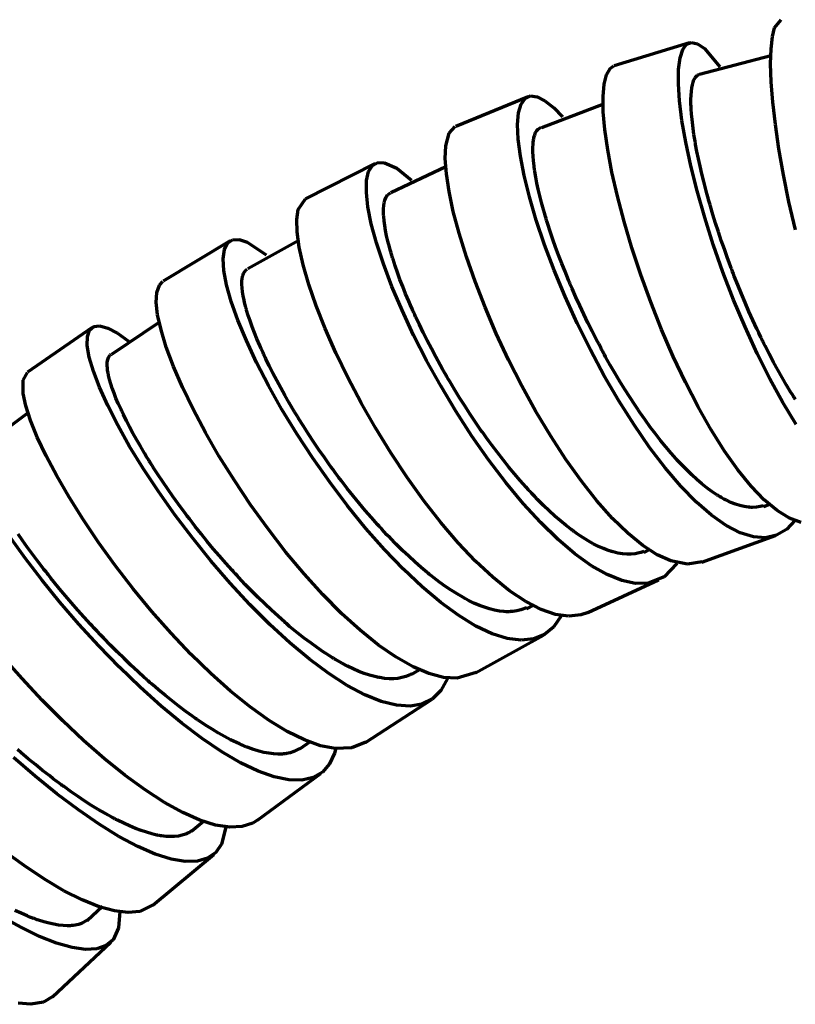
# Model space of a CAD drawing. Header units: millimetres. Extents: x 76 to 932, y 218 to 766.
# Tile 33 of 98: x 287 to 335, y 535 to 596. Entities that reach past the tile are written whole.
import ezdxf

# ---------------------------------------------------------------- set-up
doc = ezdxf.new("R2010")
doc.units = ezdxf.units.MM
doc.layers.add('Livello 1', color=18, linetype='Continuous', true_color=0x000000)

msp = doc.modelspace()

# ---------------------------------------------------------------- linework, layer by layer
at = {"layer": 'Livello 1', "color": 18, "lineweight": 70, "true_color": 0x000000}
for p, q in [((333.265, 595.253), (333.662, 595.743)), ((333.126, 594.702), (333.265, 595.253)), ((328.04, 594.325), (323.424, 592.917)), ((327.863, 594.233), (328.168, 594.346)), ((328.168, 594.346), (328.535, 594.261)), ((328.535, 594.261), (328.955, 593.972)), ((333.043, 593.954), (333.126, 594.702)), ((327.458, 593.397), (327.624, 593.912)), ((327.624, 593.912), (327.863, 594.233)), ((328.955, 593.972), (329.898, 592.85)), ((333.018, 593.03), (333.043, 593.954)), ((327.368, 592.695), (327.458, 593.397)), ((333.036, 593.52), (328.664, 592.374)), ((322.945, 592.363), (323.162, 592.744)), ((323.162, 592.744), (323.397, 592.907)), ((327.357, 591.813), (327.368, 592.695)), ((333.055, 591.933), (333.018, 593.03)), ((322.802, 591.788), (322.945, 592.363)), ((328.216, 591.739), (328.261, 591.905)), ((328.261, 591.905), (328.315, 592.049)), ((328.315, 592.049), (328.345, 592.113)), ((328.345, 592.113), (328.378, 592.169)), ((328.378, 592.169), (328.395, 592.194)), ((328.395, 592.194), (328.412, 592.219)), ((328.412, 592.219), (328.422, 592.233)), ((328.422, 592.233), (328.431, 592.243)), ((328.431, 592.243), (328.44, 592.254)), ((328.44, 592.254), (328.45, 592.264)), ((328.45, 592.264), (328.529, 592.335)), ((328.529, 592.335), (328.617, 592.381)), ((328.617, 592.381), (328.632, 592.388)), ((333.152, 590.688), (333.055, 591.933)), ((322.737, 591.026), (322.802, 591.788)), ((327.426, 590.762), (327.357, 591.813)), ((328.137, 591.104), (328.154, 591.337)), ((328.154, 591.337), (328.18, 591.552)), ((328.18, 591.552), (328.216, 591.739)), ((318.13, 591.016), (313.694, 589.192)), ((317.708, 590.557), (317.953, 590.903)), ((317.953, 590.903), (318.281, 591.058)), ((318.281, 591.058), (318.689, 591.012)), ((318.689, 591.012), (319.167, 590.769)), ((319.167, 590.769), (319.708, 590.335)), ((322.751, 590.091), (322.737, 591.026)), ((327.577, 589.562), (327.426, 590.762)), ((328.128, 590.811), (328.129, 590.846)), ((328.128, 590.776), (328.128, 590.811)), ((328.128, 590.741), (328.128, 590.776)), ((328.128, 590.709), (328.128, 590.741)), ((328.129, 590.638), (328.128, 590.709)), ((328.129, 590.846), (328.137, 591.104)), ((328.131, 590.564), (328.129, 590.638)), ((333.311, 589.305), (333.152, 590.688)), ((317.494, 589.301), (317.554, 590.021)), ((317.554, 590.021), (317.708, 590.557)), ((322.759, 590.557), (318.956, 589.111)), ((319.708, 590.335), (320.245, 589.774)), ((322.846, 588.998), (322.751, 590.091)), ((328.135, 590.416), (328.131, 590.564)), ((328.142, 590.264), (328.135, 590.416)), ((328.164, 589.947), (328.142, 590.264)), ((327.809, 588.225), (327.577, 589.562)), ((328.195, 589.608), (328.164, 589.947)), ((328.235, 589.252), (328.195, 589.608)), ((313.287, 588.772), (313.666, 589.181)), ((317.53, 588.412), (317.494, 589.301)), ((318.542, 588.677), (318.599, 588.818)), ((318.599, 588.818), (318.666, 588.938)), ((318.666, 588.938), (318.743, 589.03)), ((318.743, 589.03), (318.928, 589.149)), ((323.022, 587.756), (322.846, 588.998)), ((328.286, 588.878), (328.235, 589.252)), ((328.315, 588.684), (328.286, 588.878)), ((333.531, 587.805), (333.311, 589.305)), ((313.085, 587.992), (313.287, 588.772)), ((317.663, 587.364), (317.53, 588.412)), ((318.439, 588.112), (318.449, 588.222)), ((318.449, 588.222), (318.462, 588.324)), ((318.462, 588.324), (318.469, 588.373)), ((318.469, 588.373), (318.478, 588.419)), ((318.478, 588.419), (318.482, 588.444)), ((318.482, 588.444), (318.486, 588.465)), ((318.486, 588.465), (318.491, 588.49)), ((318.491, 588.49), (318.496, 588.511)), ((318.496, 588.511), (318.542, 588.677)), ((328.12, 586.775), (327.809, 588.225)), ((328.347, 588.483), (328.315, 588.684)), ((328.364, 588.384), (328.347, 588.483)), ((328.381, 588.282), (328.364, 588.384)), ((328.39, 588.229), (328.381, 588.282)), ((328.399, 588.176), (328.39, 588.229)), ((313.055, 587.22), (313.085, 587.992)), ((318.427, 587.883), (318.439, 588.112)), ((318.427, 587.633), (318.427, 587.883)), ((318.439, 587.361), (318.427, 587.633)), ((323.279, 586.391), (323.022, 587.756)), ((328.408, 588.123), (328.399, 588.176)), ((328.418, 588.073), (328.408, 588.123)), ((328.499, 587.643), (328.418, 588.073)), ((328.589, 587.202), (328.499, 587.643)), ((333.81, 586.214), (333.531, 587.805)), ((313.122, 586.281), (313.055, 587.22)), ((317.893, 586.176), (317.663, 587.364)), ((318.463, 587.072), (318.439, 587.361)), ((318.479, 586.916), (318.463, 587.072)), ((328.688, 586.751), (328.589, 587.202)), ((308.75, 586.913), (304.483, 584.743)), ((308.227, 585.862), (308.349, 586.415)), ((308.349, 586.415), (308.576, 586.786)), ((308.576, 586.786), (308.903, 586.969)), ((308.903, 586.969), (309.323, 586.962)), ((309.323, 586.962), (310.075, 586.62)), ((313.095, 586.705), (309.718, 585.103)), ((310.075, 586.62), (310.976, 585.89)), ((318.498, 586.758), (318.479, 586.916)), ((318.509, 586.677), (318.498, 586.758)), ((318.52, 586.595), (318.509, 586.677)), ((318.526, 586.553), (318.52, 586.595)), ((318.532, 586.511), (318.526, 586.553)), ((318.539, 586.468), (318.532, 586.511)), ((318.545, 586.426), (318.539, 586.468)), ((318.605, 586.077), (318.545, 586.426)), ((323.614, 584.916), (323.279, 586.391)), ((328.509, 585.227), (328.12, 586.775)), ((328.796, 586.285), (328.688, 586.751)), ((308.212, 585.135), (308.227, 585.862)), ((313.285, 585.195), (313.122, 586.281)), ((318.22, 584.86), (317.893, 586.176)), ((318.675, 585.71), (318.605, 586.077)), ((328.914, 585.809), (328.796, 586.285)), ((329.041, 585.318), (328.914, 585.809)), ((334.146, 584.553), (333.81, 586.214)), ((313.546, 583.967), (313.285, 585.195)), ((318.757, 585.329), (318.675, 585.71)), ((318.851, 584.93), (318.757, 585.329)), ((328.971, 583.607), (328.509, 585.227)), ((329.109, 585.068), (329.041, 585.318)), ((304.031, 584.091), (304.48, 584.743)), ((308.307, 584.249), (308.212, 585.135)), ((309.306, 584.507), (309.347, 584.669)), ((309.347, 584.669), (309.401, 584.807)), ((309.401, 584.807), (309.432, 584.867)), ((309.432, 584.867), (309.467, 584.923)), ((309.467, 584.923), (309.485, 584.948)), ((309.485, 584.948), (309.505, 584.973)), ((309.505, 584.973), (309.515, 584.987)), ((309.515, 584.987), (309.525, 584.997)), ((309.525, 584.997), (309.535, 585.008)), ((309.535, 585.008), (309.546, 585.018)), ((309.546, 585.018), (309.692, 585.121)), ((318.639, 583.438), (318.22, 584.86)), ((318.956, 584.521), (318.851, 584.93)), ((324.024, 583.357), (323.614, 584.916)), ((329.178, 584.814), (329.109, 585.068)), ((329.214, 584.687), (329.178, 584.814)), ((329.251, 584.56), (329.214, 584.687)), ((303.942, 583.484), (304.031, 584.091)), ((308.513, 583.209), (308.307, 584.249)), ((309.261, 584.013), (309.264, 584.122)), ((309.262, 583.897), (309.261, 584.013)), ((309.264, 584.122), (309.279, 584.327)), ((309.279, 584.327), (309.306, 584.507)), ((313.901, 582.627), (313.546, 583.967)), ((319.073, 584.094), (318.956, 584.521)), ((319.136, 583.875), (319.073, 584.094)), ((329.269, 584.493), (329.251, 584.56)), ((329.288, 584.429), (329.269, 584.493)), ((329.306, 584.366), (329.288, 584.429)), ((329.325, 584.299), (329.306, 584.366)), ((329.48, 583.78), (329.325, 584.299)), ((334.536, 582.845), (334.146, 584.553)), ((303.963, 582.708), (303.942, 583.484)), ((309.263, 583.837), (309.262, 583.897)), ((309.266, 583.777), (309.263, 583.837)), ((309.267, 583.745), (309.266, 583.777)), ((309.269, 583.713), (309.267, 583.745)), ((309.271, 583.681), (309.269, 583.713)), ((309.273, 583.65), (309.271, 583.681)), ((309.298, 583.385), (309.273, 583.65)), ((309.336, 583.103), (309.298, 583.385)), ((319.149, 581.928), (318.639, 583.438)), ((319.202, 583.65), (319.136, 583.875)), ((319.236, 583.537), (319.202, 583.65)), ((319.271, 583.424), (319.236, 583.537)), ((319.288, 583.367), (319.271, 583.424)), ((319.306, 583.311), (319.288, 583.367)), ((329.502, 581.939), (328.971, 583.607)), ((329.643, 583.255), (329.48, 583.78)), ((308.829, 582.037), (308.513, 583.209)), ((309.388, 582.799), (309.336, 583.103)), ((309.452, 582.482), (309.388, 582.799)), ((319.324, 583.251), (319.306, 583.311)), ((319.342, 583.195), (319.324, 583.251)), ((319.493, 582.729), (319.342, 583.195)), ((324.506, 581.734), (324.024, 583.357)), ((329.813, 582.725), (329.643, 583.255)), ((299.851, 582.161), (295.745, 579.684)), ((299.684, 582.016), (299.986, 582.221)), ((299.986, 582.221), (300.395, 582.242)), ((300.395, 582.242), (300.903, 582.08)), ((304.06, 582.186), (300.93, 580.45)), ((304.093, 581.773), (303.963, 582.708)), ((309.53, 582.143), (309.452, 582.482)), ((314.347, 581.184), (313.901, 582.627)), ((319.654, 582.253), (319.493, 582.729)), ((319.826, 581.769), (319.654, 582.253)), ((329.992, 582.189), (329.813, 582.725)), ((330.178, 581.649), (329.992, 582.189)), ((299.421, 581.067), (299.495, 581.628)), ((299.495, 581.628), (299.684, 582.016)), ((300.903, 582.08), (302.066, 581.304)), ((304.333, 580.697), (304.093, 581.773)), ((309.251, 580.75), (308.829, 582.037)), ((309.621, 581.791), (309.53, 582.143)), ((309.672, 581.607), (309.621, 581.791)), ((309.725, 581.42), (309.672, 581.607)), ((319.742, 580.355), (319.149, 581.928)), ((320.007, 581.279), (319.826, 581.769)), ((325.054, 580.069), (324.506, 581.734)), ((330.096, 580.245), (329.502, 581.939)), ((330.373, 581.106), (330.178, 581.649)), ((299.467, 580.344), (299.421, 581.067)), ((309.754, 581.325), (309.725, 581.42)), ((309.783, 581.23), (309.754, 581.325)), ((309.798, 581.18), (309.783, 581.23)), ((309.813, 581.131), (309.798, 581.18)), ((309.829, 581.081), (309.813, 581.131)), ((309.844, 581.032), (309.829, 581.081)), ((309.975, 580.63), (309.844, 581.032)), ((314.88, 579.663), (314.347, 581.184)), ((320.199, 580.778), (320.007, 581.279)), ((330.473, 580.831), (330.373, 581.106)), ((299.635, 579.462), (299.467, 580.344)), ((300.732, 580.27), (300.805, 580.362)), ((300.805, 580.362), (300.903, 580.436)), ((304.682, 579.494), (304.333, 580.697)), ((309.776, 579.363), (309.251, 580.75)), ((310.118, 580.217), (309.975, 580.63)), ((320.412, 578.739), (319.742, 580.355)), ((320.401, 580.274), (320.199, 580.778)), ((330.576, 580.556), (330.473, 580.831)), ((330.602, 580.489), (330.576, 580.556)), ((330.628, 580.418), (330.602, 580.489)), ((330.654, 580.351), (330.628, 580.418)), ((330.68, 580.281), (330.654, 580.351)), ((300.576, 579.691), (300.594, 579.868)), ((300.594, 579.868), (300.597, 579.889)), ((300.597, 579.889), (300.601, 579.91)), ((300.601, 579.91), (300.604, 579.928)), ((300.604, 579.928), (300.608, 579.949)), ((300.608, 579.949), (300.616, 579.988)), ((300.616, 579.988), (300.626, 580.023)), ((300.626, 580.023), (300.647, 580.094)), ((300.647, 580.094), (300.672, 580.157)), ((300.672, 580.157), (300.732, 580.27)), ((310.273, 579.794), (310.118, 580.217)), ((310.441, 579.36), (310.273, 579.794)), ((320.505, 580.016), (320.401, 580.274)), ((320.613, 579.755), (320.505, 580.016)), ((320.64, 579.691), (320.613, 579.755)), ((325.663, 578.39), (325.054, 580.069)), ((330.748, 578.548), (330.096, 580.245)), ((330.733, 580.143), (330.68, 580.281)), ((330.787, 580.005), (330.733, 580.143)), ((331.003, 579.459), (330.787, 580.005)), ((295.352, 578.997), (295.504, 579.437)), ((295.504, 579.437), (295.725, 579.67)), ((299.922, 578.443), (299.635, 579.462)), ((300.573, 579.494), (300.576, 579.691)), ((300.585, 579.279), (300.573, 579.494)), ((300.61, 579.042), (300.585, 579.279)), ((305.135, 578.178), (304.682, 579.494)), ((310.398, 577.899), (309.776, 579.363)), ((310.62, 578.912), (310.441, 579.36)), ((315.494, 578.086), (314.88, 579.663)), ((320.668, 579.624), (320.64, 579.691)), ((320.695, 579.561), (320.668, 579.624)), ((320.723, 579.494), (320.695, 579.561)), ((320.779, 579.363), (320.723, 579.494)), ((320.836, 579.233), (320.779, 579.363)), ((321.066, 578.711), (320.836, 579.233)), ((331.225, 578.912), (331.003, 579.459)), ((295.316, 578.386), (295.352, 578.997)), ((300.651, 578.792), (300.61, 579.042)), ((300.706, 578.517), (300.651, 578.792)), ((310.813, 578.457), (310.62, 578.912)), ((321.152, 577.106), (320.412, 578.739)), ((321.304, 578.189), (321.066, 578.711)), ((331.449, 576.876), (330.748, 578.548)), ((331.452, 578.372), (331.225, 578.912)), ((295.401, 577.614), (295.316, 578.386)), ((300.327, 577.296), (299.922, 578.443)), ((300.739, 578.376), (300.706, 578.517)), ((300.776, 578.227), (300.739, 578.376)), ((300.795, 578.15), (300.776, 578.227)), ((300.816, 578.072), (300.795, 578.15)), ((300.827, 578.033), (300.816, 578.072)), ((300.838, 577.995), (300.827, 578.033)), ((300.849, 577.956), (300.838, 577.995)), ((300.861, 577.914), (300.849, 577.956)), ((305.689, 576.774), (305.135, 578.178)), ((310.913, 578.22), (310.813, 578.457)), ((311.017, 577.988), (310.913, 578.22)), ((311.044, 577.928), (311.017, 577.988)), ((311.07, 577.868), (311.044, 577.928)), ((316.183, 576.478), (315.494, 578.086)), ((321.549, 577.667), (321.304, 578.189)), ((326.326, 576.714), (325.663, 578.39)), ((331.685, 577.836), (331.452, 578.372)), ((295.606, 576.693), (295.401, 577.614)), ((300.96, 577.589), (300.861, 577.914)), ((301.073, 577.247), (300.96, 577.589)), ((311.11, 576.375), (310.398, 577.899)), ((311.097, 577.808), (311.07, 577.868)), ((311.124, 577.748), (311.097, 577.808)), ((311.179, 577.628), (311.124, 577.748)), ((311.234, 577.508), (311.179, 577.628)), ((311.461, 577.025), (311.234, 577.508)), ((321.802, 577.141), (321.549, 577.667)), ((331.924, 577.303), (331.685, 577.836)), ((291.378, 576.848), (287.42, 574.096)), ((291.227, 576.686), (291.484, 576.905)), ((291.484, 576.905), (291.86, 576.943)), ((291.86, 576.943), (292.347, 576.806)), ((292.347, 576.806), (292.936, 576.488)), ((295.522, 577.166), (292.571, 575.179)), ((300.847, 576.04), (300.327, 577.296)), ((301.2, 576.894), (301.073, 577.247)), ((301.341, 576.524), (301.2, 576.894)), ((306.337, 575.299), (305.689, 576.774)), ((311.697, 576.538), (311.461, 577.025)), ((321.955, 575.479), (321.152, 577.106)), ((322.063, 576.619), (321.802, 577.141)), ((327.036, 575.07), (326.326, 576.714)), ((332.192, 575.25), (331.449, 576.876)), ((332.169, 576.77), (331.924, 577.303)), ((332.294, 576.509), (332.169, 576.77)), ((291.084, 575.74), (291.092, 576.298)), ((291.092, 576.298), (291.227, 576.686)), ((292.936, 576.488), (293.616, 576.001)), ((295.93, 575.635), (295.606, 576.693)), ((301.495, 576.143), (301.341, 576.524)), ((301.664, 575.747), (301.495, 576.143)), ((311.905, 574.823), (311.11, 576.375)), ((311.943, 576.044), (311.697, 576.538)), ((316.939, 574.858), (316.183, 576.478)), ((322.332, 576.093), (322.063, 576.619)), ((332.42, 576.245), (332.294, 576.509)), ((332.451, 576.181), (332.42, 576.245)), ((332.484, 576.114), (332.451, 576.181)), ((332.515, 576.051), (332.484, 576.114)), ((291.206, 575.028), (291.084, 575.74)), ((296.37, 574.46), (295.93, 575.635)), ((301.475, 574.696), (300.847, 576.04)), ((301.754, 575.543), (301.664, 575.747)), ((301.847, 575.335), (301.754, 575.543)), ((312.2, 575.55), (311.943, 576.044)), ((312.465, 575.049), (312.2, 575.55)), ((322.47, 575.832), (322.332, 576.093)), ((322.609, 575.571), (322.47, 575.832)), ((322.644, 575.504), (322.609, 575.571)), ((322.679, 575.437), (322.644, 575.504)), ((332.547, 575.984), (332.515, 576.051)), ((332.611, 575.857), (332.547, 575.984)), ((332.675, 575.726), (332.611, 575.857)), ((332.933, 575.222), (332.675, 575.726)), ((291.455, 574.167), (291.206, 575.028)), ((292.329, 574.823), (292.362, 574.947)), ((292.362, 574.947), (292.41, 575.052)), ((292.41, 575.052), (292.474, 575.137)), ((292.474, 575.137), (292.483, 575.148)), ((292.483, 575.148), (292.493, 575.158)), ((292.493, 575.158), (292.502, 575.165)), ((292.502, 575.165), (292.512, 575.172)), ((292.512, 575.172), (292.548, 575.201)), ((301.871, 575.282), (301.847, 575.335)), ((301.896, 575.232), (301.871, 575.282)), ((301.92, 575.179), (301.896, 575.232)), ((301.944, 575.127), (301.92, 575.179)), ((301.994, 575.021), (301.944, 575.127)), ((302.045, 574.911), (301.994, 575.021)), ((302.254, 574.481), (302.045, 574.911)), ((307.072, 573.779), (306.337, 575.299)), ((312.741, 574.548), (312.465, 575.049)), ((322.81, 573.881), (321.955, 575.479)), ((322.715, 575.373), (322.679, 575.437)), ((322.75, 575.306), (322.715, 575.373)), ((322.821, 575.179), (322.75, 575.306)), ((322.893, 575.049), (322.821, 575.179)), ((323.18, 574.537), (322.893, 575.049)), ((327.785, 573.483), (327.036, 575.07)), ((332.97, 573.694), (332.192, 575.25)), ((333.194, 574.724), (332.933, 575.222)), ((292.307, 574.513), (292.31, 574.675)), ((292.32, 574.326), (292.307, 574.513)), ((292.31, 574.675), (292.329, 574.823)), ((292.332, 574.223), (292.32, 574.326)), ((296.922, 573.183), (296.37, 574.46)), ((302.205, 573.282), (301.475, 574.696)), ((302.475, 574.044), (302.254, 574.481)), ((312.773, 573.253), (311.905, 574.823)), ((312.883, 574.294), (312.741, 574.548)), ((313.027, 574.04), (312.883, 574.294)), ((317.753, 573.253), (316.939, 574.858)), ((323.472, 574.029), (323.18, 574.537)), ((333.458, 574.241), (333.194, 574.724)), ((287.146, 573.617), (287.409, 574.089)), ((291.832, 573.172), (291.455, 574.167)), ((292.348, 574.121), (292.332, 574.223)), ((292.358, 574.065), (292.348, 574.121)), ((292.368, 574.008), (292.358, 574.065)), ((292.374, 573.98), (292.368, 574.008)), ((292.38, 573.952), (292.374, 573.98)), ((292.386, 573.924), (292.38, 573.952)), ((292.392, 573.895), (292.386, 573.924)), ((292.452, 573.652), (292.392, 573.895)), ((302.708, 573.595), (302.475, 574.044)), ((307.886, 572.227), (307.072, 573.779)), ((313.064, 573.977), (313.027, 574.04)), ((313.101, 573.913), (313.064, 573.977)), ((313.137, 573.85), (313.101, 573.913)), ((313.174, 573.786), (313.137, 573.85)), ((313.248, 573.659), (313.174, 573.786)), ((323.708, 572.333), (322.81, 573.881)), ((323.769, 573.536), (323.472, 574.029)), ((333.774, 572.23), (332.97, 573.694)), ((333.724, 573.768), (333.458, 574.241)), ((333.993, 573.31), (333.724, 573.768)), ((287.151, 572.788), (287.146, 573.617)), ((292.333, 572.057), (291.832, 573.172)), ((292.527, 573.391), (292.452, 573.652)), ((292.617, 573.116), (292.527, 573.391)), ((292.723, 572.823), (292.617, 573.116)), ((297.58, 571.821), (296.922, 573.183)), ((303.028, 571.814), (302.205, 573.282)), ((302.952, 573.14), (302.708, 573.595)), ((303.208, 572.682), (302.952, 573.14)), ((313.704, 571.698), (312.773, 573.253)), ((313.322, 573.532), (313.248, 573.659)), ((313.623, 573.028), (313.322, 573.532)), ((318.617, 571.68), (317.753, 573.253)), ((324.069, 573.045), (323.769, 573.536)), ((328.566, 571.969), (327.785, 573.483)), ((334.265, 572.862), (333.993, 573.31)), ((287.312, 572.029), (287.151, 572.788)), ((292.843, 572.512), (292.723, 572.823)), ((292.979, 572.188), (292.843, 572.512)), ((303.477, 572.213), (303.208, 572.682)), ((313.93, 572.53), (313.623, 573.028)), ((314.243, 572.033), (313.93, 572.53)), ((324.374, 572.562), (324.069, 573.045)), ((324.684, 572.089), (324.374, 572.562)), ((334.334, 572.749), (334.265, 572.862)), ((334.403, 572.639), (334.334, 572.749)), ((334.438, 572.587), (334.403, 572.639)), ((334.472, 572.534), (334.438, 572.587)), ((334.507, 572.477), (334.472, 572.534)), ((287.601, 571.13), (287.312, 572.029)), ((292.952, 570.844), (292.333, 572.057)), ((293.054, 572.019), (292.979, 572.188)), ((293.132, 571.849), (293.054, 572.019)), ((303.615, 571.976), (303.477, 572.213)), ((303.757, 571.736), (303.615, 571.976)), ((308.769, 570.675), (307.886, 572.227)), ((314.563, 571.542), (314.243, 572.033)), ((324.638, 570.861), (323.708, 572.333)), ((324.763, 571.973), (324.684, 572.089)), ((324.841, 571.856), (324.763, 571.973)), ((329.369, 570.555), (328.566, 571.969)), ((334.594, 570.879), (333.774, 572.23)), ((334.541, 572.424), (334.507, 572.477)), ((287.476, 571.634), (284.548, 569.436)), ((293.152, 571.803), (293.132, 571.849)), ((293.172, 571.761), (293.152, 571.803)), ((293.193, 571.715), (293.172, 571.761)), ((293.213, 571.669), (293.193, 571.715)), ((293.256, 571.581), (293.213, 571.669)), ((293.299, 571.493), (293.256, 571.581)), ((293.48, 571.123), (293.299, 571.493)), ((298.336, 570.396), (297.58, 571.821)), ((303.935, 570.322), (303.028, 571.814)), ((303.793, 571.676), (303.757, 571.736)), ((303.829, 571.616), (303.793, 571.676)), ((303.865, 571.556), (303.829, 571.616)), ((303.902, 571.496), (303.865, 571.556)), ((303.975, 571.377), (303.902, 571.496)), ((304.049, 571.257), (303.975, 571.377)), ((314.688, 570.177), (313.704, 571.698)), ((314.889, 571.055), (314.563, 571.542)), ((319.52, 570.17), (318.617, 571.68)), ((324.881, 571.796), (324.841, 571.856)), ((324.92, 571.74), (324.881, 571.796)), ((324.96, 571.68), (324.92, 571.74)), ((324.999, 571.623), (324.96, 571.68)), ((325.157, 571.394), (324.999, 571.623)), ((325.316, 571.172), (325.157, 571.394)), ((288.016, 570.103), (287.601, 571.13)), ((293.682, 569.546), (292.952, 570.844)), ((293.675, 570.745), (293.48, 571.123)), ((293.883, 570.357), (293.675, 570.745)), ((304.348, 570.777), (304.049, 571.257)), ((304.656, 570.297), (304.348, 570.777)), ((309.712, 569.14), (308.769, 570.675)), ((315.222, 570.569), (314.889, 571.055)), ((325.591, 569.486), (324.638, 570.861)), ((325.633, 570.734), (325.316, 571.172)), ((325.95, 570.311), (325.633, 570.734)), ((288.552, 568.964), (288.016, 570.103)), ((294.105, 569.958), (293.883, 570.357)), ((299.182, 568.928), (298.336, 570.396)), ((304.915, 568.822), (303.935, 570.322)), ((304.972, 569.817), (304.656, 570.297)), ((315.713, 568.713), (314.688, 570.177)), ((315.306, 570.449), (315.222, 570.569)), ((315.391, 570.329), (315.306, 570.449)), ((315.433, 570.269), (315.391, 570.329)), ((315.476, 570.209), (315.433, 570.269)), ((315.519, 570.149), (315.476, 570.209)), ((315.561, 570.092), (315.519, 570.149)), ((315.733, 569.856), (315.561, 570.092)), ((320.451, 568.738), (319.52, 570.17)), ((326.269, 569.905), (325.95, 570.311)), ((330.186, 569.256), (329.369, 570.555)), ((294.516, 568.184), (293.682, 569.546)), ((294.341, 569.549), (294.105, 569.958)), ((294.59, 569.129), (294.341, 569.549)), ((305.297, 569.337), (304.972, 569.817)), ((315.904, 569.62), (315.733, 569.856)), ((316.249, 569.161), (315.904, 569.62)), ((326.554, 568.223), (325.591, 569.486)), ((326.588, 569.51), (326.269, 569.905)), ((326.908, 569.133), (326.588, 569.51)), ((289.203, 567.729), (288.552, 568.964)), ((294.72, 568.914), (294.59, 569.129)), ((294.854, 568.699), (294.72, 568.914)), ((300.108, 567.443), (299.182, 568.928)), ((305.63, 568.858), (305.297, 569.337)), ((305.971, 568.378), (305.63, 568.858)), ((310.704, 567.644), (309.712, 569.14)), ((316.596, 568.717), (316.249, 569.161)), ((327.228, 568.773), (326.908, 569.133)), ((331.008, 568.099), (330.186, 569.256)), ((294.888, 568.643), (294.854, 568.699)), ((294.922, 568.59), (294.888, 568.643)), ((294.956, 568.533), (294.922, 568.59)), ((294.99, 568.48), (294.956, 568.533)), ((295.06, 568.367), (294.99, 568.48)), ((295.13, 568.258), (295.06, 568.367)), ((295.416, 567.817), (295.13, 568.258)), ((305.958, 567.341), (304.915, 568.822)), ((306.058, 568.261), (305.971, 568.378)), ((306.146, 568.142), (306.058, 568.261)), ((316.766, 567.323), (315.713, 568.713)), ((316.945, 568.279), (316.596, 568.717)), ((317.296, 567.856), (316.945, 568.279)), ((321.402, 567.408), (320.451, 568.738)), ((327.268, 568.727), (327.228, 568.773)), ((327.309, 568.685), (327.268, 568.727)), ((327.349, 568.639), (327.309, 568.685)), ((327.389, 568.597), (327.349, 568.639)), ((327.47, 568.512), (327.389, 568.597)), ((327.55, 568.427), (327.47, 568.512)), ((327.709, 568.261), (327.55, 568.427)), ((327.868, 568.099), (327.709, 568.261)), ((289.963, 566.42), (289.203, 567.729)), ((295.443, 566.78), (294.516, 568.184)), ((295.713, 567.373), (295.416, 567.817)), ((306.189, 568.082), (306.146, 568.142)), ((306.233, 568.022), (306.189, 568.082)), ((306.277, 567.962), (306.233, 568.022)), ((306.322, 567.902), (306.277, 567.962)), ((306.499, 567.662), (306.322, 567.902)), ((306.677, 567.429), (306.499, 567.662)), ((317.65, 567.443), (317.296, 567.856)), ((327.517, 567.097), (326.554, 568.223)), ((328.184, 567.796), (327.868, 568.099)), ((328.496, 567.51), (328.184, 567.796)), ((331.826, 567.094), (331.008, 568.099)), ((296.02, 566.921), (295.713, 567.373)), ((301.104, 565.958), (300.108, 567.443)), ((307.049, 565.894), (305.958, 567.341)), ((307.037, 566.963), (306.677, 567.429)), ((311.732, 566.212), (310.704, 567.644)), ((317.835, 566.035), (316.766, 567.323)), ((318.007, 567.041), (317.65, 567.443)), ((318.051, 566.991), (318.007, 567.041)), ((322.36, 566.198), (321.402, 567.408)), ((328.469, 566.124), (327.517, 567.097)), ((328.804, 567.245), (328.496, 567.51)), ((329.111, 567.002), (328.804, 567.245)), ((332.632, 566.258), (331.826, 567.094)), ((296.453, 565.351), (295.443, 566.78)), ((296.337, 566.469), (296.02, 566.921)), ((296.665, 566.011), (296.337, 566.469)), ((307.401, 566.505), (307.037, 566.963)), ((307.768, 566.053), (307.401, 566.505)), ((318.096, 566.942), (318.051, 566.991)), ((318.141, 566.893), (318.096, 566.942)), ((318.186, 566.843), (318.141, 566.893)), ((318.275, 566.748), (318.186, 566.843)), ((318.365, 566.653), (318.275, 566.748)), ((318.543, 566.462), (318.365, 566.653)), ((318.721, 566.279), (318.543, 566.462)), ((329.414, 566.776), (329.111, 567.002)), ((329.715, 566.575), (329.414, 566.776)), ((329.752, 566.551), (329.715, 566.575)), ((329.789, 566.529), (329.752, 566.551)), ((329.826, 566.505), (329.789, 566.529)), ((329.864, 566.484), (329.826, 566.505)), ((329.938, 566.438), (329.864, 566.484)), ((330.011, 566.395), (329.938, 566.438)), ((290.823, 565.051), (289.963, 566.42)), ((297.004, 565.552), (296.665, 566.011)), ((302.157, 564.494), (301.104, 565.958)), ((308.177, 564.511), (307.049, 565.894)), ((308.14, 565.609), (307.768, 566.053)), ((312.785, 564.864), (311.732, 566.212)), ((318.908, 564.864), (317.835, 566.035)), ((319.075, 565.926), (318.721, 566.279)), ((319.427, 565.591), (319.075, 565.926)), ((323.314, 565.125), (322.36, 566.198)), ((329.399, 565.316), (328.469, 566.124)), ((330.157, 566.314), (330.011, 566.395)), ((330.301, 566.24), (330.157, 566.314)), ((330.584, 566.106), (330.301, 566.24)), ((330.86, 565.997), (330.584, 566.106)), ((331.131, 565.912), (330.86, 565.997)), ((331.395, 565.848), (331.131, 565.912)), ((331.524, 565.827), (331.395, 565.848)), ((332.382, 565.845), (332.148, 565.81)), ((332.59, 565.898), (332.382, 565.845)), ((332.596, 565.856), (332.978, 566)), ((333.417, 565.605), (332.632, 566.258)), ((297.533, 563.922), (296.453, 565.351)), ((297.09, 565.436), (297.004, 565.552)), ((297.177, 565.319), (297.09, 565.436)), ((297.221, 565.263), (297.177, 565.319)), ((297.265, 565.203), (297.221, 565.263)), ((308.516, 565.175), (308.14, 565.609)), ((319.776, 565.27), (319.427, 565.591)), ((320.124, 564.97), (319.776, 565.27)), ((330.297, 564.684), (329.399, 565.316)), ((331.652, 565.81), (331.524, 565.827)), ((331.716, 565.806), (331.652, 565.81)), ((331.779, 565.803), (331.716, 565.806)), ((331.81, 565.799), (331.779, 565.803)), ((331.842, 565.799), (331.81, 565.799)), ((331.873, 565.799), (331.842, 565.799)), ((331.904, 565.799), (331.873, 565.799)), ((332.148, 565.81), (331.904, 565.799)), ((334.173, 565.139), (333.417, 565.605)), ((291.772, 563.644), (290.823, 565.051)), ((297.309, 565.146), (297.265, 565.203)), ((297.353, 565.09), (297.309, 565.146)), ((297.531, 564.857), (297.353, 565.09)), ((297.71, 564.628), (297.531, 564.857)), ((298.072, 564.169), (297.71, 564.628)), ((308.896, 564.748), (308.516, 565.175)), ((308.944, 564.695), (308.896, 564.748)), ((308.992, 564.642), (308.944, 564.695)), ((309.04, 564.589), (308.992, 564.642)), ((313.851, 563.619), (312.785, 564.864)), ((319.971, 563.827), (318.908, 564.864)), ((320.469, 564.684), (320.124, 564.97)), ((320.813, 564.42), (320.469, 564.684)), ((324.255, 564.208), (323.314, 565.125)), ((331.153, 564.24), (330.297, 564.684)), ((334.53, 565.012), (333.997, 564.448)), ((334.892, 564.875), (334.173, 565.139)), ((287.112, 563.764), (286.836, 564.159)), ((298.441, 563.714), (298.072, 564.169)), ((303.255, 563.076), (302.157, 564.494)), ((309.326, 563.206), (308.177, 564.511)), ((309.088, 564.536), (309.04, 564.589)), ((309.184, 564.434), (309.088, 564.536)), ((309.28, 564.328), (309.184, 564.434)), ((309.472, 564.123), (309.28, 564.328)), ((309.663, 563.926), (309.472, 564.123)), ((320.856, 564.388), (320.813, 564.42)), ((320.898, 564.356), (320.856, 564.388)), ((320.941, 564.325), (320.898, 564.356)), ((320.984, 564.293), (320.941, 564.325)), ((321.069, 564.233), (320.984, 564.293)), ((321.153, 564.173), (321.069, 564.233)), ((321.321, 564.06), (321.153, 564.173)), ((321.487, 563.951), (321.321, 564.06)), ((325.171, 563.46), (324.255, 564.208)), ((328.801, 562.444), (333.32, 564.067)), ((331.958, 563.989), (331.153, 564.24)), ((333.381, 564.092), (332.703, 563.94)), ((333.997, 564.448), (333.381, 564.092)), ((287.269, 562.691), (286.334, 563.993)), ((287.401, 563.358), (287.112, 563.764)), ((292.799, 562.222), (291.772, 563.644)), ((298.671, 562.511), (297.533, 563.922)), ((298.815, 563.263), (298.441, 563.714)), ((310.046, 563.534), (309.663, 563.926)), ((310.428, 563.157), (310.046, 563.534)), ((314.916, 562.497), (313.851, 563.619)), ((321.013, 562.942), (319.971, 563.827)), ((321.814, 563.749), (321.487, 563.951)), ((322.135, 563.566), (321.814, 563.749)), ((322.449, 563.407), (322.135, 563.566)), ((326.053, 562.892), (325.171, 563.46)), ((332.703, 563.94), (331.958, 563.989)), ((287.702, 562.949), (287.401, 563.358)), ((288.016, 562.529), (287.702, 562.949)), ((299.196, 562.818), (298.815, 563.263)), ((299.582, 562.374), (299.196, 562.818)), ((304.385, 561.725), (303.255, 563.076)), ((310.485, 562), (309.326, 563.206)), ((310.809, 562.797), (310.428, 563.157)), ((322.022, 562.218), (321.013, 562.942)), ((322.758, 563.273), (322.449, 563.407)), ((322.911, 563.213), (322.758, 563.273)), ((323.061, 563.157), (322.911, 563.213)), ((323.136, 563.132), (323.061, 563.157)), ((323.21, 563.107), (323.136, 563.132)), ((323.247, 563.097), (323.21, 563.107)), ((323.284, 563.086), (323.247, 563.097)), ((323.321, 563.076), (323.284, 563.086)), ((323.358, 563.065), (323.321, 563.076)), ((323.646, 562.995), (323.358, 563.065)), ((323.924, 562.952), (323.646, 562.995)), ((324.193, 562.931), (323.924, 562.952)), ((324.451, 562.931), (324.193, 562.931)), ((324.701, 562.956), (324.451, 562.931)), ((324.941, 563.005), (324.701, 562.956)), ((325.057, 563.04), (324.941, 563.005)), ((325.171, 563.079), (325.057, 563.04)), ((325.252, 563.111), (325.171, 563.079)), ((325.237, 563.04), (325.634, 563.241)), ((326.89, 562.511), (326.053, 562.892)), ((288.296, 561.347), (287.269, 562.691)), ((288.342, 562.106), (288.016, 562.529)), ((293.894, 560.807), (292.799, 562.222)), ((299.853, 561.142), (298.671, 562.511)), ((299.975, 561.936), (299.582, 562.374)), ((311.189, 562.448), (310.809, 562.797)), ((311.569, 562.116), (311.189, 562.448)), ((315.968, 561.513), (314.916, 562.497)), ((322.985, 561.672), (322.022, 562.218)), ((327.266, 562.356), (326.486, 561.545)), ((327.908, 562.307), (326.89, 562.511)), ((328.817, 562.448), (327.908, 562.307)), ((288.425, 561.996), (288.342, 562.106)), ((288.51, 561.89), (288.425, 561.996)), ((288.552, 561.834), (288.51, 561.89)), ((288.595, 561.781), (288.552, 561.834)), ((288.637, 561.728), (288.595, 561.781)), ((288.681, 561.672), (288.637, 561.728)), ((288.854, 561.456), (288.681, 561.672)), ((300.025, 561.88), (299.975, 561.936)), ((300.075, 561.827), (300.025, 561.88)), ((300.125, 561.77), (300.075, 561.827)), ((300.174, 561.717), (300.125, 561.77)), ((300.274, 561.608), (300.174, 561.717)), ((300.374, 561.502), (300.274, 561.608)), ((305.533, 560.458), (304.385, 561.725)), ((311.639, 560.913), (310.485, 562)), ((311.948, 561.799), (311.569, 562.116)), ((311.996, 561.76), (311.948, 561.799)), ((312.043, 561.721), (311.996, 561.76)), ((312.09, 561.682), (312.043, 561.721)), ((312.137, 561.643), (312.09, 561.682)), ((312.232, 561.569), (312.137, 561.643)), ((323.892, 561.308), (322.985, 561.672)), ((289.402, 559.989), (288.296, 561.347)), ((289.029, 561.238), (288.854, 561.456)), ((289.385, 560.804), (289.029, 561.238)), ((301.063, 559.834), (299.853, 561.142)), ((300.574, 561.287), (300.374, 561.502)), ((300.774, 561.075), (300.574, 561.287)), ((301.175, 560.663), (300.774, 561.075)), ((312.325, 561.495), (312.232, 561.569)), ((312.512, 561.351), (312.325, 561.495)), ((312.697, 561.213), (312.512, 561.351)), ((313.063, 560.952), (312.697, 561.213)), ((316.996, 560.68), (315.968, 561.513)), ((321.793, 559.347), (326.135, 561.347)), ((324.734, 561.135), (323.892, 561.308)), ((325.5, 561.157), (324.734, 561.135)), ((326.486, 561.545), (325.5, 561.157)), ((289.749, 560.37), (289.385, 560.804)), ((295.041, 559.417), (293.894, 560.807)), ((301.577, 560.261), (301.175, 560.663)), ((306.686, 559.294), (305.533, 560.458)), ((312.773, 559.961), (311.639, 560.913)), ((313.423, 560.709), (313.063, 560.952)), ((313.778, 560.483), (313.423, 560.709)), ((314.128, 560.278), (313.778, 560.483)), ((317.988, 560.017), (316.996, 560.68)), ((290.573, 558.627), (289.402, 559.989)), ((290.121, 559.932), (289.749, 560.37)), ((290.501, 559.498), (290.121, 559.932)), ((302.288, 558.606), (301.063, 559.834)), ((301.98, 559.869), (301.577, 560.261)), ((302.384, 559.488), (301.98, 559.869)), ((313.875, 559.156), (312.773, 559.961)), ((314.301, 560.183), (314.128, 560.278)), ((314.472, 560.091), (314.301, 560.183)), ((314.558, 560.049), (314.472, 560.091)), ((314.643, 560.007), (314.558, 560.049)), ((314.685, 559.985), (314.643, 560.007)), ((314.728, 559.968), (314.685, 559.985)), ((314.77, 559.947), (314.728, 559.968)), ((314.812, 559.929), (314.77, 559.947)), ((315.143, 559.784), (314.812, 559.929)), ((318.931, 559.53), (317.988, 560.017)), ((318.036, 559.573), (318.516, 559.827)), ((290.889, 559.061), (290.501, 559.498)), ((296.227, 558.073), (295.041, 559.417)), ((302.789, 559.118), (302.384, 559.488)), ((307.83, 558.253), (306.686, 559.294)), ((315.464, 559.664), (315.143, 559.784)), ((315.776, 559.566), (315.464, 559.664)), ((316.079, 559.488), (315.776, 559.566)), ((316.372, 559.435), (316.079, 559.488)), ((316.655, 559.403), (316.372, 559.435)), ((316.794, 559.396), (316.655, 559.403)), ((316.93, 559.393), (316.794, 559.396)), ((316.997, 559.396), (316.93, 559.393)), ((317.064, 559.4), (316.997, 559.396)), ((317.13, 559.403), (317.064, 559.4)), ((317.195, 559.407), (317.13, 559.403)), ((317.447, 559.446), (317.195, 559.407)), ((317.687, 559.506), (317.447, 559.446)), ((318.031, 559.643), (317.687, 559.506)), ((319.816, 559.227), (318.931, 559.53)), ((320.633, 559.114), (319.816, 559.227)), ((321.373, 559.195), (320.633, 559.114)), ((321.812, 559.354), (321.373, 559.195)), ((291.794, 557.29), (290.573, 558.627)), ((291.286, 558.627), (290.889, 559.061)), ((291.386, 558.518), (291.286, 558.627)), ((303.513, 557.481), (302.288, 558.606)), ((303.196, 558.758), (302.789, 559.118)), ((303.247, 558.715), (303.196, 558.758)), ((303.298, 558.669), (303.247, 558.715)), ((303.348, 558.627), (303.298, 558.669)), ((303.399, 558.581), (303.348, 558.627)), ((303.5, 558.497), (303.399, 558.581)), ((314.932, 558.514), (313.875, 559.156)), ((320.192, 559.16), (319.697, 558.444)), ((291.487, 558.412), (291.386, 558.518)), ((291.588, 558.303), (291.487, 558.412)), ((291.69, 558.193), (291.588, 558.303)), ((291.893, 557.978), (291.69, 558.193)), ((292.098, 557.766), (291.893, 557.978)), ((297.438, 556.796), (296.227, 558.073)), ((303.602, 558.412), (303.5, 558.497)), ((303.803, 558.246), (303.602, 558.412)), ((304.003, 558.084), (303.803, 558.246)), ((304.4, 557.77), (304.003, 558.084)), ((308.95, 557.35), (307.83, 558.253)), ((315.93, 558.042), (314.932, 558.514)), ((316.86, 557.752), (315.93, 558.042)), ((319.136, 557.992), (318.471, 557.724)), ((319.697, 558.444), (319.136, 557.992)), ((292.508, 557.343), (292.098, 557.766)), ((304.722, 556.472), (303.513, 557.481)), ((304.793, 557.474), (304.4, 557.77)), ((305.182, 557.191), (304.793, 557.474)), ((314.906, 555.636), (319.081, 557.96)), ((317.71, 557.643), (316.86, 557.752)), ((318.471, 557.724), (317.71, 557.643)), ((293.052, 555.992), (291.794, 557.29)), ((292.921, 556.93), (292.508, 557.343)), ((293.337, 556.521), (292.921, 556.93)), ((298.66, 555.604), (297.438, 556.796)), ((305.567, 556.93), (305.182, 557.191)), ((305.758, 556.803), (305.567, 556.93)), ((305.948, 556.683), (305.758, 556.803)), ((310.036, 556.602), (308.95, 557.35)), ((287.091, 555.29), (285.909, 556.634)), ((293.756, 556.122), (293.337, 556.521)), ((305.902, 555.593), (304.722, 556.472)), ((306.042, 556.623), (305.948, 556.683)), ((306.137, 556.567), (306.042, 556.623)), ((306.184, 556.539), (306.137, 556.567)), ((306.231, 556.51), (306.184, 556.539)), ((306.278, 556.482), (306.231, 556.51)), ((306.325, 556.454), (306.278, 556.482)), ((306.695, 556.242), (306.325, 556.454)), ((307.055, 556.052), (306.695, 556.242)), ((311.073, 556.013), (310.036, 556.602)), ((294.33, 554.757), (293.052, 555.992)), ((294.178, 555.727), (293.756, 556.122)), ((294.603, 555.343), (294.178, 555.727)), ((299.877, 554.517), (298.66, 555.604)), ((307.039, 554.863), (305.902, 555.593)), ((307.407, 555.886), (307.055, 556.052)), ((307.75, 555.734), (307.407, 555.886)), ((308.084, 555.607), (307.75, 555.734)), ((308.41, 555.498), (308.084, 555.607)), ((310.95, 555.558), (310.924, 555.544)), ((310.994, 555.583), (310.95, 555.558)), ((310.997, 555.551), (311.56, 555.893)), ((312.049, 555.6), (311.073, 556.013)), ((312.953, 555.364), (312.049, 555.6)), ((314.949, 555.66), (313.775, 555.318)), ((288.32, 553.97), (287.091, 555.29)), ((294.657, 555.293), (294.603, 555.343)), ((294.71, 555.248), (294.657, 555.293)), ((294.763, 555.198), (294.71, 555.248)), ((294.817, 555.152), (294.763, 555.198)), ((294.923, 555.057), (294.817, 555.152)), ((295.03, 554.965), (294.923, 555.057)), ((295.242, 554.782), (295.03, 554.965)), ((308.57, 555.452), (308.41, 555.498)), ((308.727, 555.413), (308.57, 555.452)), ((308.805, 555.392), (308.727, 555.413)), ((308.883, 555.378), (308.805, 555.392)), ((308.96, 555.36), (308.883, 555.378)), ((309.036, 555.346), (308.96, 555.36)), ((309.331, 555.304), (309.036, 555.346)), ((309.614, 555.283), (309.331, 555.304)), ((309.885, 555.283), (309.614, 555.283)), ((310.143, 555.304), (309.885, 555.283)), ((310.389, 555.35), (310.143, 555.304)), ((310.623, 555.417), (310.389, 555.35)), ((310.735, 555.459), (310.623, 555.417)), ((310.844, 555.505), (310.735, 555.459)), ((310.871, 555.519), (310.844, 555.505)), ((310.898, 555.53), (310.871, 555.519)), ((310.924, 555.544), (310.898, 555.53)), ((313.189, 555.286), (312.786, 554.56)), ((313.775, 555.318), (312.953, 555.364)), ((295.613, 553.604), (294.33, 554.757)), ((295.453, 554.602), (295.242, 554.782)), ((295.874, 554.249), (295.453, 554.602)), ((301.075, 553.551), (299.877, 554.517)), ((308.117, 554.288), (307.039, 554.863)), ((312.786, 554.56), (312.245, 554.03)), ((289.58, 552.697), (288.32, 553.97)), ((296.292, 553.914), (295.874, 554.249)), ((296.708, 553.586), (296.292, 553.914)), ((309.125, 553.882), (308.117, 554.288)), ((308.153, 551.367), (312.176, 553.985)), ((310.053, 553.649), (309.125, 553.882)), ((312.245, 554.03), (311.621, 553.724)), ((296.885, 552.549), (295.613, 553.604)), ((297.122, 553.275), (296.708, 553.586)), ((297.327, 553.127), (297.122, 553.275)), ((302.24, 552.722), (301.075, 553.551)), ((310.887, 553.597), (310.053, 553.649)), ((311.621, 553.724), (310.887, 553.597)), ((290.855, 551.49), (289.58, 552.697)), ((298.13, 551.607), (296.885, 552.549)), ((297.533, 552.979), (297.327, 553.127)), ((297.635, 552.905), (297.533, 552.979)), ((297.737, 552.835), (297.635, 552.905)), ((297.789, 552.799), (297.737, 552.835)), ((297.84, 552.764), (297.789, 552.799)), ((297.89, 552.729), (297.84, 552.764)), ((297.942, 552.693), (297.89, 552.729)), ((298.344, 552.425), (297.942, 552.693)), ((303.357, 552.041), (302.24, 552.722)), ((298.739, 552.178), (298.344, 552.425)), ((299.126, 551.946), (298.739, 552.178)), ((299.504, 551.73), (299.126, 551.946)), ((304.413, 551.519), (303.357, 552.041)), ((292.132, 550.372), (290.855, 551.49)), ((299.335, 550.792), (298.13, 551.607)), ((299.876, 551.536), (299.504, 551.73)), ((300.24, 551.36), (299.876, 551.536)), ((300.419, 551.275), (300.24, 551.36)), ((304.122, 550.975), (304.811, 551.445)), ((305.396, 551.169), (304.413, 551.519)), ((308.174, 551.381), (307.324, 551.032)), ((287.021, 550.739), (286.801, 550.93)), ((287.462, 550.369), (287.021, 550.739)), ((300.482, 550.122), (299.335, 550.792)), ((300.597, 551.198), (300.419, 551.275)), ((300.684, 551.162), (300.597, 551.198)), ((300.772, 551.127), (300.684, 551.162)), ((300.815, 551.109), (300.772, 551.127)), ((300.859, 551.092), (300.815, 551.109)), ((300.902, 551.074), (300.859, 551.092)), ((300.945, 551.06), (300.902, 551.074)), ((301.281, 550.94), (300.945, 551.06)), ((301.606, 550.841), (301.281, 550.94)), ((301.918, 550.76), (301.606, 550.841)), ((302.218, 550.704), (301.918, 550.76)), ((303.536, 550.732), (303.3, 550.683)), ((303.758, 550.803), (303.536, 550.732)), ((304.135, 550.989), (303.758, 550.803)), ((306.295, 550.989), (305.396, 551.169)), ((306.258, 550.718), (305.947, 550.048)), ((306.357, 551.081), (306.258, 550.718)), ((307.324, 551.032), (306.295, 550.989)), ((287.889, 549.289), (286.549, 550.45)), ((287.902, 550.005), (287.462, 550.369)), ((293.393, 549.353), (292.132, 550.372)), ((301.56, 549.607), (300.482, 550.122)), ((302.507, 550.668), (302.218, 550.704)), ((302.783, 550.651), (302.507, 550.668)), ((302.917, 550.651), (302.783, 550.651)), ((303.048, 550.658), (302.917, 550.651)), ((303.08, 550.658), (303.048, 550.658)), ((303.112, 550.661), (303.08, 550.658)), ((303.144, 550.665), (303.112, 550.661)), ((303.176, 550.668), (303.144, 550.665)), ((303.238, 550.676), (303.176, 550.668)), ((303.3, 550.683), (303.238, 550.676)), ((288.34, 549.652), (287.902, 550.005)), ((288.779, 549.31), (288.34, 549.652)), ((302.557, 549.25), (301.56, 549.607)), ((305.507, 549.543), (304.942, 549.208)), ((305.947, 550.048), (305.507, 549.543)), ((289.223, 548.21), (287.889, 549.289)), ((288.998, 549.144), (288.779, 549.31)), ((289.216, 548.979), (288.998, 549.144)), ((289.326, 548.898), (289.216, 548.979)), ((294.624, 548.453), (293.393, 549.353)), ((301.529, 546.594), (305.413, 549.469)), ((303.458, 549.063), (302.557, 549.25)), ((304.256, 549.049), (303.458, 549.063)), ((304.942, 549.208), (304.256, 549.049)), ((289.435, 548.816), (289.326, 548.898)), ((289.49, 548.774), (289.435, 548.816)), ((289.544, 548.735), (289.49, 548.774)), ((289.599, 548.693), (289.544, 548.735)), ((289.654, 548.654), (289.599, 548.693)), ((290.087, 548.344), (289.654, 548.654)), ((290.513, 548.051), (290.087, 548.344)), ((295.811, 547.684), (294.624, 548.453)), ((290.535, 547.222), (289.223, 548.21)), ((290.933, 547.769), (290.513, 548.051)), ((291.346, 547.504), (290.933, 547.769)), ((291.809, 546.347), (290.535, 547.222)), ((291.754, 547.254), (291.346, 547.504)), ((292.155, 547.017), (291.754, 547.254)), ((296.937, 547.063), (295.811, 547.684)), ((292.353, 546.904), (292.155, 547.017)), ((292.55, 546.798), (292.353, 546.904)), ((292.648, 546.746), (292.55, 546.798)), ((292.745, 546.693), (292.648, 546.746)), ((292.794, 546.668), (292.745, 546.693)), ((292.842, 546.643), (292.794, 546.668)), ((292.89, 546.619), (292.842, 546.643)), ((292.938, 546.594), (292.89, 546.619)), ((293.315, 546.407), (292.938, 546.594)), ((297.99, 546.597), (296.937, 547.063)), ((297.475, 545.913), (298.212, 546.53)), ((298.958, 546.294), (297.99, 546.597)), ((301.544, 546.608), (301.243, 546.418)), ((293.028, 545.596), (291.809, 546.347)), ((293.681, 546.241), (293.315, 546.407)), ((294.036, 546.093), (293.681, 546.241)), ((294.379, 545.962), (294.036, 546.093)), ((294.711, 545.85), (294.379, 545.962)), ((297.482, 545.934), (297.396, 545.878)), ((297.493, 545.941), (297.482, 545.934)), ((299.828, 546.16), (298.958, 546.294)), ((299.613, 546.255), (299.325, 545.116)), ((300.593, 546.202), (299.828, 546.16)), ((301.243, 546.418), (300.593, 546.202)), ((294.179, 544.982), (293.028, 545.596)), ((295.033, 545.758), (294.711, 545.85)), ((295.189, 545.719), (295.033, 545.758)), ((295.343, 545.684), (295.189, 545.719)), ((295.38, 545.677), (295.343, 545.684)), ((295.419, 545.67), (295.38, 545.677)), ((295.456, 545.663), (295.419, 545.67)), ((295.493, 545.655), (295.456, 545.663)), ((295.567, 545.641), (295.493, 545.655)), ((295.64, 545.631), (295.567, 545.641)), ((295.923, 545.596), (295.64, 545.631)), ((296.19, 545.585), (295.923, 545.596)), ((296.442, 545.592), (296.19, 545.585)), ((296.68, 545.62), (296.442, 545.592)), ((296.903, 545.666), (296.68, 545.62)), ((297.111, 545.737), (296.903, 545.666)), ((297.161, 545.758), (297.111, 545.737)), ((297.21, 545.779), (297.161, 545.758)), ((297.234, 545.79), (297.21, 545.779)), ((297.258, 545.8), (297.234, 545.79)), ((297.281, 545.814), (297.258, 545.8)), ((297.305, 545.825), (297.281, 545.814)), ((297.396, 545.878), (297.305, 545.825)), ((287.198, 543.807), (285.901, 544.756)), ((295.248, 544.516), (294.179, 544.982)), ((299.325, 545.116), (298.963, 544.604)), ((295.102, 541.376), (298.841, 544.491)), ((296.221, 544.206), (295.248, 544.516)), ((297.089, 544.057), (296.221, 544.206)), ((297.84, 544.072), (297.089, 544.057)), ((298.467, 544.255), (297.84, 544.072)), ((298.963, 544.604), (298.467, 544.255)), ((288.453, 542.971), (287.198, 543.807)), ((289.651, 542.265), (288.453, 542.971)), ((290.776, 541.697), (289.651, 542.265)), ((291.816, 541.281), (290.776, 541.697)), ((287.017, 540.879), (286.64, 541.055)), ((291.07, 540.445), (292.015, 541.316)), ((292.757, 541.02), (291.816, 541.281)), ((295.123, 541.394), (294.304, 540.988)), ((286.997, 540.018), (285.768, 540.706)), ((287.384, 540.724), (287.017, 540.879)), ((287.564, 540.65), (287.384, 540.724)), ((287.742, 540.583), (287.564, 540.65)), ((287.786, 540.565), (287.742, 540.583)), ((287.829, 540.551), (287.786, 540.565)), ((287.873, 540.533), (287.829, 540.551)), ((287.916, 540.519), (287.873, 540.533)), ((288.002, 540.487), (287.916, 540.519)), ((288.087, 540.459), (288.002, 540.487)), ((288.419, 540.353), (288.087, 540.459)), ((291.066, 540.452), (290.733, 540.262)), ((293.589, 540.921), (292.757, 541.02)), ((293.079, 540.992), (293.006, 539.986)), ((294.304, 540.988), (293.589, 540.921)), ((288.146, 539.457), (286.997, 540.018)), ((288.735, 540.269), (288.419, 540.353)), ((289.037, 540.202), (288.735, 540.269)), ((289.325, 540.152), (289.037, 540.202)), ((289.598, 540.124), (289.325, 540.152)), ((289.857, 540.113), (289.598, 540.124)), ((289.919, 540.113), (289.857, 540.113)), ((289.981, 540.113), (289.919, 540.113)), ((290.012, 540.113), (289.981, 540.113)), ((290.042, 540.117), (290.012, 540.113)), ((290.072, 540.117), (290.042, 540.117)), ((290.102, 540.12), (290.072, 540.117)), ((290.218, 540.131), (290.102, 540.12)), ((290.33, 540.149), (290.218, 540.131)), ((290.54, 540.195), (290.33, 540.149)), ((290.733, 540.262), (290.54, 540.195)), ((293.006, 539.986), (292.663, 539.253)), ((289.199, 539.041), (288.146, 539.457)), ((292.663, 539.253), (292.238, 538.893)), ((288.942, 535.746), (292.522, 539.101)), ((290.146, 538.769), (289.199, 539.041)), ((290.974, 538.653), (290.146, 538.769)), ((291.674, 538.695), (290.974, 538.653)), ((292.238, 538.893), (291.674, 538.695)), ((288.974, 535.778), (288.398, 535.421)), ((287.623, 535.291), (286.833, 535.358)), ((288.398, 535.421), (287.623, 535.291))]:
    msp.add_line(p, q, dxfattribs=at)

doc.saveas('drawing.dxf')
